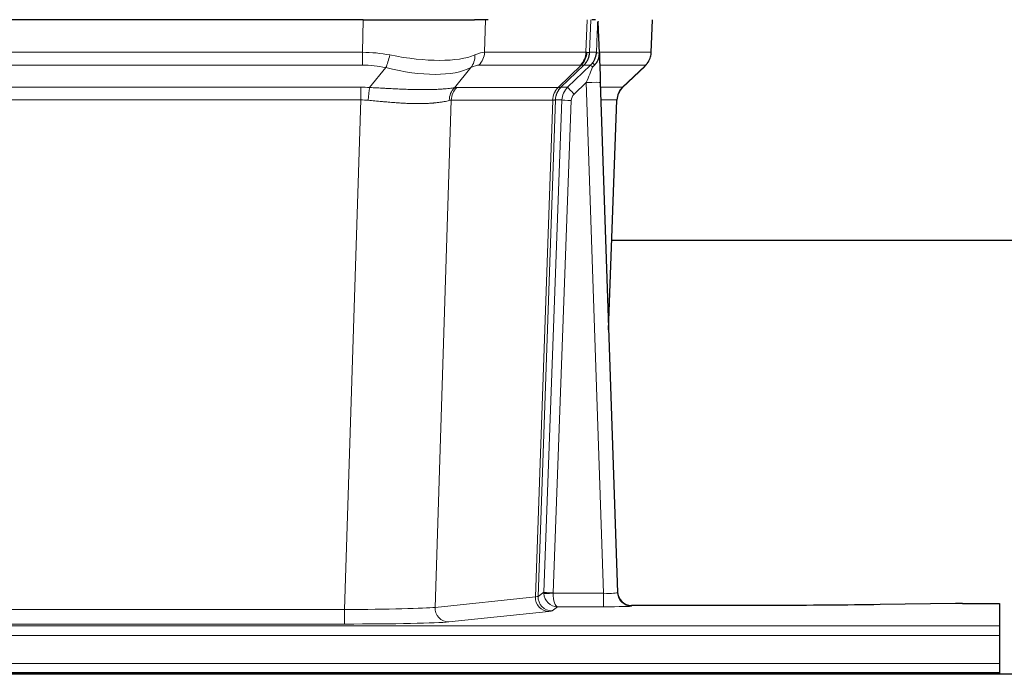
# Model space of a CAD drawing. Header units: inches. Extents: x 0 to 20790, y -12 to 14700.
# Tile 210 of 256: x 6431 to 6642, y 11564 to 11704. Entities that reach past the tile are written whole.
import ezdxf

# ---------------------------------------------------------------- set-up
doc = ezdxf.new("R2010")
doc.units = ezdxf.units.IN
doc.layers.add('1', color=7, linetype='Continuous', true_color=0xffffff)

msp = doc.modelspace()

# ---------------------------------------------------------------- linework, layer by layer
at = {"layer": '1', "color": 2, "linetype": 'Continuous', "lineweight": 25}
for p, q in [((6504.526, 11704.375), (6289.303, 11704.375)), ((6504.526, 11704.375), (6528.385, 11704.375)), ((6531.28, 11704.375), (6528.385, 11704.375)), ((6554.319, 11704.375), (6553.534, 11704.375)), ((6555.126, 11697.215), (6554.899, 11703.945)), ((6566.264, 11697.365), (6566.512, 11704.375)), ((6555.128, 11697.165), (6555.126, 11697.215)), ((6560.114, 11689.851), (6564.851, 11694.36)), ((6555.335, 11690.897), (6559.024, 11581.52)), ((6557.124, 11637.872), (6558.903, 11687.146)), ((6726.002, 11656.996), (6557.762, 11656.996)), ((6559.024, 11581.52), (6559.031, 11581.386)), ((6591.915, 11578.755), (6562.012, 11578.755)), ((6631.459, 11579.163), (6615.294, 11578.919)), ((6632.957, 11579.174), (6640.915, 11579.174)), ((6640.915, 11579.174), (6640.915, 11574.401)), ((6640.915, 11574.401), (6640.915, 11572.332)), ((6640.915, 11572.332), (6640.915, 11566.306)), ((6640.915, 11566.306), (6640.915, 11564.375)), ((7127.415, 11563.981), (6150.415, 11563.981)), ((6152.915, 11564.375), (6640.915, 11564.375)), ((6640.915, 11564.375), (6640.915, 11563.981))]:
    msp.add_line(p, q, dxfattribs=at)
at = {"layer": '1', "color": 110, "linetype": 'Continuous', "lineweight": 13}
for p, q in [((6504.335, 11697.381), (6504.526, 11704.375)), ((6530.708, 11704.375), (6530.517, 11697.381)), ((6552.265, 11697.381), (6552.508, 11704.375)), ((6553.293, 11704.375), (6553.05, 11697.381)), ((6566.248, 11697.381), (6566.496, 11704.375)), ((6289.494, 11697.381), (6504.335, 11697.381)), ((6504.335, 11694.644), (6504.335, 11697.381)), ((6530.517, 11697.381), (6552.265, 11697.381)), ((6553.05, 11697.381), (6554.511, 11697.381)), ((6555.12, 11697.381), (6566.248, 11697.381)), ((6504.335, 11694.644), (6289.494, 11694.644)), ((6551.082, 11694.644), (6529.335, 11694.644)), ((6546.302, 11689.835), (6551.248, 11694.632)), ((6551.794, 11694.632), (6546.902, 11689.888)), ((6548.339, 11689.894), (6553.266, 11694.644)), ((6553.266, 11694.644), (6551.832, 11694.644)), ((6565.03, 11694.644), (6555.21, 11694.644)), ((6560.122, 11689.871), (6564.935, 11694.452)), ((6505.906, 11689.817), (6509.359, 11694.085)), ((6527.558, 11694.085), (6524.065, 11689.767)), ((6552.337, 11690.901), (6549.728, 11688.385)), ((6556.031, 11581.359), (6552.337, 11690.901)), ((6289.836, 11689.893), (6503.993, 11689.893)), ((6503.993, 11687.155), (6503.993, 11689.893)), ((6524.568, 11689.835), (6546.302, 11689.835)), ((6546.927, 11689.894), (6548.339, 11689.894)), ((6555.369, 11689.894), (6560.109, 11689.894)), ((6503.993, 11687.155), (6289.836, 11687.155)), ((6500.52, 11577.87), (6503.993, 11687.155)), ((6523.386, 11687.115), (6519.928, 11578.338)), ((6545.12, 11687.115), (6523.386, 11687.115)), ((6541.413, 11580.585), (6545.126, 11687.115)), ((6545.709, 11687.159), (6541.999, 11580.699)), ((6543.228, 11581.596), (6547.119, 11687.159)), ((6549.116, 11687.018), (6545.225, 11581.455)), ((6547.119, 11687.159), (6545.709, 11687.159)), ((6558.891, 11687.159), (6555.461, 11687.159)), ((6557.118, 11638.046), (6558.891, 11687.159)), ((6519.928, 11578.338), (6541.413, 11580.585)), ((6541.999, 11580.699), (6543.228, 11581.596)), ((6545.226, 11581.359), (6556.031, 11581.359)), ((6556.031, 11581.359), (6556.031, 11578.465)), ((6546.189, 11578.465), (6544.995, 11577.593)), ((6556.031, 11578.465), (6546.189, 11578.465)), ((6562.012, 11578.755), (6562.022, 11578.622)), ((6293.31, 11577.87), (6500.52, 11577.87)), ((6500.52, 11577.87), (6500.52, 11574.766)), ((6544.322, 11577.469), (6522.837, 11575.222)), ((6152.915, 11574.401), (6640.915, 11574.401)), ((6500.52, 11574.766), (6293.31, 11574.766)), ((6152.915, 11572.332), (6640.915, 11572.332)), ((6152.915, 11566.306), (6640.915, 11566.306))]:
    msp.add_line(p, q, dxfattribs=at)
for centre, major_axis, ratio, start_param, end_param in [((6503.686, 11674.521), (26.983, 1.545), 0.8452785, 1.2775604, 1.4983912), ((6509.359, 11696.962), (-0.881, -3.902), 0.2224052, 0.7930597, 1.5799958), ((6504.589, 11707.611), (-26.677, 8.186), 0.3267204, 1.882912, 2.7667489), ((6524.862, 11696.962), (1.736, -3.604), 0.8689501, 0.3464596, 1.1333957), ((6503.686, 11674.521), (27.492, 22.639), 0.1155218, 0.1441436, 0.3649744), ((6526.639, 11697.521), (0, -4), 0.9702957, 0.7679449, 1.5358897), ((6548.386, 11697.521), (0, -4), 0.9702957, 0.7679449, 1.5358897), ((6548.552, 11697.509), (-0.603, -3.954), 0.9772749, 0.9153799, 1.6837369), ((6549.017, 11697.509), (1.703, -3.619), 0.9971774, 0.3287851, 1.0971421), ((6549.055, 11697.521), (0, -4), 0.9993908, 0.7679449, 1.5358897), ((6525.255, 11674.521), (27.661, 22.629), 0.1172126, 0.1096863, 0.1416667), ((6526.406, 11707.611), (-26.658, 10.191), 0.0473724, 2.9456198, 3.0909709), ((6525.255, 11674.521), (27.808, 22.856), 0.0163196, 0.0204946, 0.0524747), ((6556.509, 11697.311), (-1.999, 0.077), 0.1036431, 0.0350743, 0.8106069), ((6562.253, 11697.521), (0, 4), 0.9993908, 3.9095375, 4.6774824), ((6503.686, 11671.644), (16.721, 16.271), 0.9721633, 0.5640914, 0.7849223), ((6506.382, 11671.644), (23.46, 22.829), 0.1194803, 0.122173, 0.3430038), ((6527.951, 11671.644), (23.636, 22.829), 0.1185166, 0.0901186, 0.1220988), ((6526.406, 11707.611), (-25.449, 12.923), 0.0600246, 2.9512599, 3.096611), ((6528.032, 11671.643), (23.81, 22.997), 0.0168485, 0.0174428, 0.0494228), ((6550.49, 11697.521), (3.533, 1.889), 0.9978057, 4.9883845, 5.1348848), ((6554.655, 11693.205), (1.388, -1.44), 0.0242285, 3.1658454, 3.9417885), ((6555.241, 11693.86), (1.583, -1.222), 0.0276319, 3.169255, 3.9405385), ((6541.215, 11671.644), (23.826, 22.997), 0.016839, 6.1714068, 6.3006297), ((6504.589, 11707.611), (-25.873, 10.634), 0.4068526, 1.919368, 2.8032049), ((6552.337, 11690.971), (1.856, 4.567), 0.0053314, 4.6992705, 5.4949999), ((6552.337, 11690.796), (2.998, 0.101), 0.0348797, 6.2820091, 7.8528054), ((6503.204, 11665.893), (17.528, 16.98), 0.9676454, 0.7049968, 0.7848443), ((6505.906, 11686.939), (0.32, 3.987), 0.0824896, 0.7712526, 1.5399639), ((6526.761, 11686.89), (-0.926, 3.891), 0.9457602, 0.5436933, 1.3082514), ((6527.264, 11686.958), (0, 4), 0.9702957, 0.7679449, 1.5315264), ((6500.503, 11665.726), (24.592, 23.931), 0.1189226, 0.1216051, 0.196623), ((6548.998, 11686.958), (0, 4), 0.9702957, 0.7679449, 1.5315264), ((6549.004, 11686.958), (-0.019, 4), 0.9702844, 0.7633847, 1.5270253), ((6549.679, 11687.01), (-1.442, 3.731), 0.998056, 0.3995344, 1.1665625), ((6549.704, 11687.016), (0, 4), 0.9993908, 0.7679449, 1.5351916), ((6522.09, 11665.876), (24.848, 24.014), 0.0168508, 0.0174343, 0.0398874), ((6551.116, 11687.016), (2.83, 2.828), 0.9993905, 1.5533428, 2.3205896), ((6549.728, 11688.455), (1.388, -1.44), 0.0242285, 3.1658454, 4.7375178), ((6551.116, 11686.947), (1.703, 1.052), 0.998638, 1.7848011, 2.5520478), ((6562.886, 11687.016), (0, -4), 0.9993908, 3.9095375, 4.6767843), ((6535.241, 11665.876), (24.879, 24.014), 0.016827, 6.2565923, 6.3006169), ((6503.204, 11663.016), (2.819, 24.028), 0.8253154, 0.0219437, 0.1017912), ((6503.199, 11662.849), (20.559, 24.143), 0.1188179, 0.0965282, 0.1715461), ((6524.867, 11662.999), (20.849, 24.157), 0.0182438, 0.0122069, 0.0346603), ((6549.116, 11687.088), (1.999, -0.074), 0.0348758, 3.1764983, 4.7136745), ((6538.018, 11662.999), (20.882, 24.158), 0.0154016, 6.2548756, 6.2989002), ((6544.322, 11580.468), (0.312, -2.984), 0.969741, 4.5720353, 6.175756), ((6521.996, 11580.614), (20.016, 0.105), 0.0266879, 6.037898, 6.2472222), ((6544.995, 11580.592), (1.769, -2.423), 0.9990158, 4.0464368, 5.6519121), ((6546.225, 11581.49), (0.383, 2.976), 0.9995816, 1.6633655, 1.759131), ((6545.225, 11581.525), (1.999, -0.074), 0.0348758, 3.1764983, 4.7136745), ((6545.226, 11581.429), (-1.997, -0.118), 0.0348391, 0.0373692, 1.5687431), ((6546.189, 11581.464), (-0.98, 2.84), 0.9849493, 1.294853, 2.8045628), ((6546.225, 11581.421), (0.606, 0.798), 0.9977276, 2.1839489, 2.2797144), ((6546.189, 11581.464), (-0.028, 3), 0.3214645, 1.6026847, 3.1123946), ((6556.019, 11581.621), (-3.005, 0.103), 0.0869619, 1.577888, 3.1486843), ((6562.022, 11581.621), (-2.991, -0.235), 0.9996552, 0.0000105, 1.4923863), ((6500.513, 11578.367), (20.013, 0.095), 0.0248544, 4.7125895, 6.0379715), ((6522.837, 11578.221), (0.312, -2.984), 0.969741, 4.5720353, 6.175756), ((6556.019, 11578.622), (-6.003, 0), 0.0262109, 1.5728579, 3.1436542), ((6521.996, 11577.615), (23.014, 0), 0.0261612, 6.0380559, 6.2473801), ((6500.513, 11575.368), (-23.012, 0), 0.0261647, 1.5710736, 2.8964556)]:
    msp.add_ellipse(centre, major_axis=major_axis, ratio=ratio, start_param=start_param, end_param=end_param, dxfattribs=at)
at = {"layer": '1', "color": 2, "linetype": 'Continuous', "lineweight": 25}
for centre, major_axis, ratio, start_param, end_param in [((6555.335, 11691.072), (-0.227, 6.726), 0.0008736, 0.4374328, 1.5967123), ((6562.158, 11697.329), (3.174, -2.434), 0.9869112, 6.1322815, 6.2830018), ((6562.899, 11686.993), (-3.886, 0.947), 0.998973, 5.7186048, 6.4862172), ((6562.011, 11581.758), (-0.15, 3), 0.998739, 1.5545356, 3.0917055), ((6632.96, 11579.095), (-3, 0), 0.0262223, 4.7133912, 5.2365954)]:
    msp.add_ellipse(centre, major_axis=major_axis, ratio=ratio, start_param=start_param, end_param=end_param, dxfattribs=at)
at = {"layer": '1', "color": 110, "linetype": 'Continuous', "lineweight": 13}
for points, knots in [([(6554.511, 11697.381), (6554.533, 11697.933), (6554.554, 11698.485), (6554.597, 11699.587), (6554.619, 11700.138), (6554.652, 11700.963), (6554.662, 11701.238), (6554.685, 11701.786), (6554.696, 11702.061), (6554.718, 11702.608), (6554.729, 11702.881), (6554.746, 11703.289), (6554.752, 11703.425), (6554.764, 11703.696), (6554.769, 11703.832), (6554.775, 11703.967)], [0, 0, 0, 0, 0.25, 0.25, 0.5, 0.5, 0.625, 0.625, 0.75, 0.75, 0.875, 0.875, 0.9375, 0.9375, 1, 1, 1, 1]), ([(6505.906, 11689.817), (6506.424, 11689.794), (6506.94, 11689.769), (6507.965, 11689.718), (6508.475, 11689.691), (6509.109, 11689.659), (6509.236, 11689.652), (6509.489, 11689.639), (6509.615, 11689.632), (6509.992, 11689.613), (6510.241, 11689.601), (6510.983, 11689.563), (6511.47, 11689.54), (6512.429, 11689.496), (6512.901, 11689.477), (6513.829, 11689.441), (6514.286, 11689.426), (6514.96, 11689.407), (6515.182, 11689.402), (6515.513, 11689.394), (6515.623, 11689.392), (6515.787, 11689.389), (6515.841, 11689.388), (6515.95, 11689.386), (6516.437, 11689.378), (6516.905, 11689.373), (6517.71, 11689.372), (6518.488, 11689.376), (6519.211, 11689.392), (6519.907, 11689.414), (6520.241, 11689.427), (6520.641, 11689.447), (6520.72, 11689.451), (6520.877, 11689.46), (6520.954, 11689.464), (6521.183, 11689.478), (6521.331, 11689.487), (6521.761, 11689.517), (6522.029, 11689.539), (6522.531, 11689.584), (6522.764, 11689.607), (6523.195, 11689.655), (6523.394, 11689.679), (6523.756, 11689.725), (6523.919, 11689.747), (6524.065, 11689.767)], [0, 0, 0, 0, 0.0625, 0.0625, 0.125, 0.125, 0.140625, 0.140625, 0.15625, 0.15625, 0.1875, 0.1875, 0.25, 0.25, 0.3125, 0.3125, 0.375, 0.375, 0.40625, 0.40625, 0.421875, 0.421875, 0.4296875, 0.4296875, 0.4375, 0.5, 0.5, 0.5625, 0.625, 0.625, 0.6875, 0.6875, 0.703125, 0.703125, 0.71875, 0.71875, 0.75, 0.75, 0.8125, 0.8125, 0.875, 0.875, 0.9375, 0.9375, 1, 1, 1, 1]), ([(6522.967, 11687.054), (6522.811, 11687.012), (6522.639, 11686.969), (6522.264, 11686.884), (6522.06, 11686.841), (6521.622, 11686.759), (6521.388, 11686.719), (6520.888, 11686.645), (6520.622, 11686.61), (6520.2, 11686.562), (6520.055, 11686.546), (6519.832, 11686.525), (6519.757, 11686.518), (6519.604, 11686.504), (6519.527, 11686.498), (6519.139, 11686.466), (6518.816, 11686.445), (6518.146, 11686.411), (6517.452, 11686.385), (6516.711, 11686.377), (6515.946, 11686.378), (6515.551, 11686.383), (6515.093, 11686.394), (6515.042, 11686.395), (6514.939, 11686.397), (6514.888, 11686.399), (6514.733, 11686.403), (6514.422, 11686.413), (6514.107, 11686.425), (6513.472, 11686.452), (6513.042, 11686.475), (6512.167, 11686.527), (6511.723, 11686.557), (6510.822, 11686.623), (6510.364, 11686.659), (6509.667, 11686.717), (6509.433, 11686.738), (6509.079, 11686.769), (6508.96, 11686.779), (6508.723, 11686.8), (6508.603, 11686.811), (6508.007, 11686.865), (6507.527, 11686.909), (6506.562, 11686.999), (6506.076, 11687.044), (6505.587, 11687.089)], [0, 0, 0, 0, 0.0625, 0.0625, 0.125, 0.125, 0.1875, 0.1875, 0.25, 0.25, 0.28125, 0.28125, 0.296875, 0.296875, 0.3125, 0.3125, 0.375, 0.375, 0.4375, 0.5, 0.5, 0.5625, 0.5625, 0.5703125, 0.5703125, 0.578125, 0.578125, 0.59375, 0.625, 0.625, 0.6875, 0.6875, 0.75, 0.75, 0.8125, 0.8125, 0.84375, 0.84375, 0.859375, 0.859375, 0.875, 0.875, 0.9375, 0.9375, 1, 1, 1, 1]), ([(6545.688, 11687.155), (6545.652, 11687.14), (6545.587, 11687.13), (6545.399, 11687.117), (6545.277, 11687.114), (6545.126, 11687.115)], [0, 0, 0, 0, 0.5, 0.5, 1, 1, 1, 1])]:
    msp.add_open_spline(points, degree=3, knots=knots, dxfattribs=at)
at = {"layer": '1', "color": 2, "linetype": 'Continuous', "lineweight": 25}
msp.add_open_spline([(6554.775, 11703.967), (6554.779, 11703.963), (6554.804, 11703.956), (6554.861, 11703.948), (6554.899, 11703.945)], degree=3, dxfattribs=at)
for points, knots in [([(6553.658, 11695.08), (6553.675, 11695.102), (6553.691, 11695.123), (6553.724, 11695.167), (6553.74, 11695.189), (6553.787, 11695.255), (6553.817, 11695.299), (6553.904, 11695.432), (6553.958, 11695.521), (6554.059, 11695.703), (6554.105, 11695.795), (6554.17, 11695.935), (6554.19, 11695.982), (6554.229, 11696.076), (6554.248, 11696.124), (6554.301, 11696.267), (6554.333, 11696.363), (6554.389, 11696.557), (6554.414, 11696.656), (6554.455, 11696.856), (6554.472, 11696.958), (6554.491, 11697.114), (6554.497, 11697.167), (6554.506, 11697.274), (6554.509, 11697.327), (6554.511, 11697.381)], [0, 0, 0, 0, 0.03125, 0.03125, 0.0625, 0.0625, 0.125, 0.125, 0.25, 0.25, 0.375, 0.375, 0.4375, 0.4375, 0.5, 0.5, 0.625, 0.625, 0.75, 0.75, 0.875, 0.875, 0.9375, 0.9375, 1, 1, 1, 1]), ([(6554.113, 11694.681), (6554.132, 11694.704), (6554.152, 11694.727), (6554.192, 11694.77), (6554.213, 11694.792), (6554.253, 11694.834), (6554.273, 11694.854), (6554.312, 11694.896), (6554.332, 11694.917), (6554.389, 11694.98), (6554.427, 11695.022), (6554.499, 11695.108), (6554.534, 11695.153), (6554.601, 11695.243), (6554.633, 11695.289), (6554.679, 11695.36), (6554.694, 11695.384), (6554.724, 11695.433), (6554.738, 11695.457), (6554.808, 11695.581), (6554.857, 11695.684), (6554.943, 11695.894), (6554.98, 11696.003), (6555.018, 11696.143), (6555.026, 11696.171), (6555.04, 11696.227), (6555.046, 11696.256), (6555.065, 11696.342), (6555.076, 11696.399), (6555.104, 11696.573), (6555.129, 11696.806), (6555.132, 11697.044), (6555.128, 11697.165)], [0, 0, 0, 0, 0.03125, 0.03125, 0.0625, 0.0625, 0.09375, 0.09375, 0.125, 0.125, 0.1875, 0.1875, 0.25, 0.25, 0.3125, 0.3125, 0.34375, 0.34375, 0.375, 0.375, 0.5, 0.5, 0.625, 0.625, 0.65625, 0.65625, 0.6875, 0.6875, 0.75, 0.75, 0.875, 1, 1, 1, 1]), ([(6565.332, 11694.895), (6565.389, 11694.963), (6565.517, 11695.146), (6565.767, 11695.528), (6566.072, 11696.21), (6566.278, 11696.861), (6566.246, 11697.273), (6566.241, 11697.329)], [0, 0, 0, 0, 0.2255282, 0.4356233, 0.6511466, 0.9537437, 1, 1, 1, 1]), ([(6553.663, 11694.184), (6553.703, 11694.223), (6553.742, 11694.263), (6553.819, 11694.344), (6553.857, 11694.385), (6553.97, 11694.509), (6554.043, 11694.594), (6554.113, 11694.681)], [0, 0, 0, 0, 0.25, 0.25, 0.5, 0.5, 1, 1, 1, 1]), ([(6615.294, 11578.919), (6611.761, 11578.865), (6607.959, 11578.824), (6600.076, 11578.769), (6595.996, 11578.755), (6591.915, 11578.755)], [0, 0, 0, 0, 0.5, 0.5, 1, 1, 1, 1])]:
    msp.add_open_spline(points, degree=3, knots=knots, dxfattribs=at)
at = {"layer": '1', "color": 110, "linetype": 'Continuous', "lineweight": 13}
for points, weights in [([(6546.302, 11689.835), (6546.305, 11689.835), (6546.308, 11689.835)], [0.500000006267, 0.499999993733, 0.500000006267]), ([(6545.126, 11687.115), (6545.123, 11687.115), (6545.12, 11687.115)], [0.500000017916, 0.499999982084, 0.500000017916])]:
    msp.add_rational_spline(points, weights, degree=2, dxfattribs=at)
msp.add_open_spline([(6546.308, 11689.835), (6546.471, 11689.841), (6546.733, 11689.855), (6546.867, 11689.876), (6546.902, 11689.888)], degree=3, dxfattribs=at)

doc.saveas('drawing.dxf')
